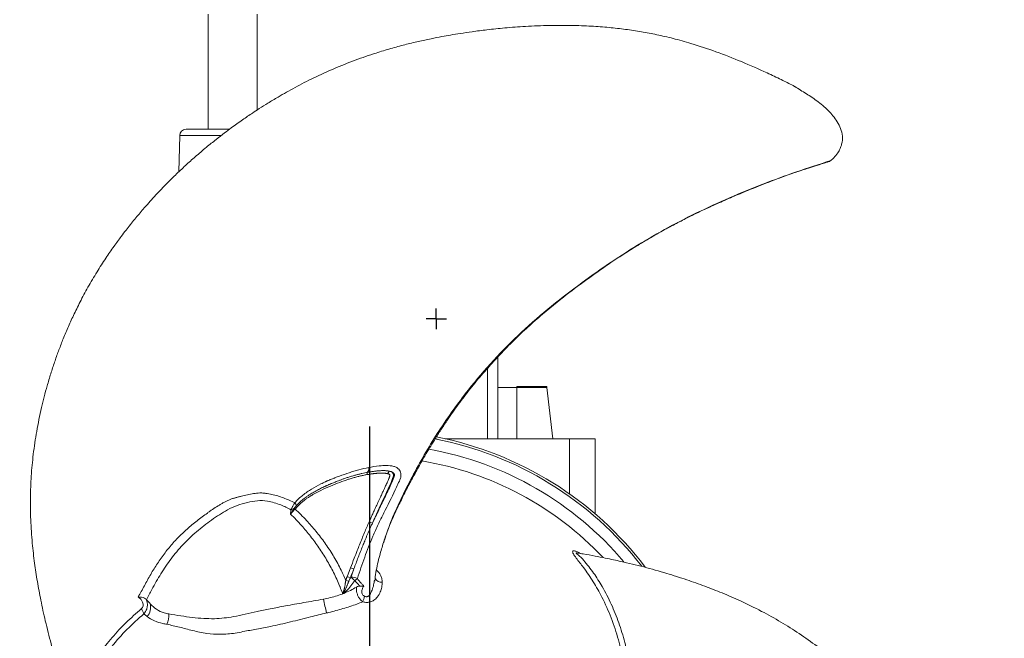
# Model space of a CAD drawing. Header units: millimetres. Extents: x 0 to 420, y 0 to 297.
# Tile 6 of 7: x 191 to 268, y 167 to 215. Entities that reach past the tile are written whole.
import ezdxf

# ---------------------------------------------------------------- set-up
doc = ezdxf.new("R2010")
doc.units = ezdxf.units.MM
doc.layers.add('AM_BOR', color=7, linetype='Continuous')

# ---------------------------------------------------------------- blocks, each defined once
blk = doc.blocks.new('SW_CENTERMARKSYMBOL_0')
at = {"layer": 'AM_BOR', "color": 0}
for p, q in [((0, 1), (0, 27.35)), ((-1, 0), (-27.35, 0)), ((0, 0), (-0.5, 0)), ((0, 0), (0, 0.5)), ((0, 0), (0, -0.5)), ((0, 0), (0.5, 0)), ((1, 0), (27.35, 0)), ((0, -1), (0, -27.35))]:
    blk.add_line(p, q, dxfattribs=at)
blk = doc.blocks.new('SW_CENTERMARKSYMBOL_1')
at = {"layer": 'AM_BOR', "color": 0}
for p, q in [((0, 0.5), (0, 0.8)), ((-0.5, 0), (-0.8, 0)), ((0, 0), (-0.5, 0)), ((0, 0), (0, 0.5)), ((0, 0), (0, -0.5)), ((0, 0), (0.5, 0)), ((0.5, 0), (0.8, 0)), ((0, -0.5), (0, -0.8))]:
    blk.add_line(p, q, dxfattribs=at)

msp = doc.modelspace()

# ---------------------------------------------------------------- linework, layer by layer
at = {"color": 7, "linetype": 'Continuous', "lineweight": 15}
for p, q in [((205.407, 215.646), (205.407, 206.634)), ((209.227, 208.145), (209.227, 215.646)), ((207.053, 206.634), (203.668, 206.634)), ((203.168, 206.144), (203.109, 203.317)), ((228.017, 182.434), (228.017, 188.824)), ((229.517, 186.434), (228.017, 186.434)), ((231.844, 186.534), (229.517, 186.534)), ((229.517, 186.534), (229.517, 186.446)), ((231.861, 186.446), (229.517, 186.446)), ((229.517, 186.446), (229.517, 182.434)), ((232.331, 182.434), (231.861, 186.446)), ((223.152, 182.458), (223.372, 182.372)), ((233.638, 182.434), (223.912, 182.434)), ((233.638, 182.434), (235.638, 182.434)), ((235.638, 182.434), (235.638, 176.558)), ((217.792, 179.627), (217.849, 179.81)), ((219.405, 179.708), (219.553, 179.9)), ((212.162, 176.907), (212.117, 176.983)), ((212.193, 176.94), (212.151, 177.029)), ((212.338, 177.104), (212.193, 176.94)), ((212.338, 177.104), (212.292, 177.203)), ((212.091, 176.831), (212.05, 176.888)), ((219.092, 174.32), (219.118, 174.41)), ((219.118, 174.41), (219.152, 174.505)), ((216.244, 171.646), (216.517, 172.348)), ((216.517, 172.348), (216.78, 172.261)), ((216.507, 171.558), (216.562, 171.628)), ((216.562, 171.628), (216.78, 172.261)), ((216.149, 171.352), (216.389, 171.292)), ((218.372, 171.308), (218.383, 171.37)), ((200.576, 169.847), (200.564, 169.859))]:
    msp.add_line(p, q, dxfattribs=at)
at = {"color": 8, "linetype": 'Continuous', "lineweight": 15}
for p, q in [((206.401, 206.144), (203.168, 206.144)), ((227.217, 182.434), (227.217, 187.936)), ((233.638, 178.118), (233.638, 182.434))]:
    msp.add_line(p, q, dxfattribs=at)
at = {"color": 7, "linetype": 'Continuous', "lineweight": 15, "flags": 128}
for points in [[(217.968, 175.928), (218.097, 175.879), (218.226, 175.83)], [(216.244, 171.646), (216.376, 171.602), (216.507, 171.558)]]:
    msp.add_lwpolyline(points, dxfattribs=at)
at = {"color": 7, "linetype": 'Continuous', "lineweight": 15}
for centre, radius, start, end in [((203.668, 206.134), 0.5, 90, 178.8), ((218.017, 156.034), 26.877, 37.7054, 79.06481), ((218.017, 156.034), 27.05, 37.22954, 78.91274), ((218.017, 156.034), 26.001, 40.16134, 79.76634), ((217.55, 180.081), 0.404, 317.85024, 15.37806), ((218.017, 156.034), 25, 43.16929, 80.61), ((212.206, 177.778), 0.801, 249.76289, 263.58314), ((211.862, 177.079), 0.448, 16.0481, 47.91973), ((211.953, 177.496), 0.616, 261.89051, 279.10149), ((216.552, 170.55), 1.078, 62.08442, 89.496), ((217.55, 172.364), 1.232, 216.66118, 236.1433), ((215.996, 172.57), 1.505, 305.21312, 314.82697), ((215.004, 170.757), 2.685, 336.54338, 346.21264), ((161.54, 157.303), 54.335, 12.22618, 13.39177), ((200.754, 168.608), 1.574, 334.1698, 4.47981)]:
    msp.add_arc(centre, radius, start, end, dxfattribs=at)
at = {"color": 8, "linetype": 'Continuous', "lineweight": 15}
msp.add_arc((218.935, 171.812), 0.593, 212.19495, 275.79526, dxfattribs=at)
at = {"color": 7, "linetype": 'Continuous', "lineweight": 15}
msp.add_ellipse((231.983, 182.534), major_axis=(-0.14, 4), ratio=0.017444, start_param=6.073136, end_param=6.282576, dxfattribs=at)
for points, knots in [([(251.152, 210.028), (251.138, 210.035), (250.815, 210.202), (250.124, 210.543), (248.783, 211.184), (247.089, 211.931), (245.103, 212.71), (243.316, 213.303), (241.77, 213.736), (240.478, 214.037), (239.239, 214.273), (237.997, 214.459), (236.694, 214.604), (235.287, 214.71), (233.732, 214.768), (232.012, 214.766), (230.271, 214.696), (228.641, 214.572), (227.253, 214.428), (226.095, 214.28), (225.149, 214.14), (224.363, 214.012), (223.605, 213.876), (222.765, 213.712), (221.799, 213.502), (220.748, 213.248), (219.642, 212.948), (218.345, 212.556), (216.857, 212.042), (215.232, 211.39), (213.663, 210.673), (212.209, 209.928), (211.022, 209.259), (210.096, 208.7), (209.435, 208.283), (208.91, 207.939), (208.477, 207.647), (208.066, 207.364), (207.638, 207.061), (207.166, 206.718), (206.627, 206.316), (205.978, 205.813), (205.213, 205.195), (204.415, 204.517), (203.607, 203.793), (202.855, 203.084), (202.163, 202.397), (201.582, 201.793), (201.089, 201.26), (200.682, 200.807), (200.321, 200.392), (199.99, 200.002), (199.653, 199.596), (199.315, 199.177), (198.963, 198.731), (198.534, 198.169), (198.003, 197.443), (197.368, 196.523), (196.685, 195.457), (196.011, 194.313), (195.398, 193.172), (194.875, 192.108), (194.423, 191.109), (194.036, 190.18), (193.693, 189.287), (193.383, 188.413), (193.087, 187.506), (192.735, 186.323), (192.349, 184.823), (191.984, 183.039), (191.719, 181.251), (191.556, 179.519), (191.49, 177.813), (191.517, 176.064), (191.633, 174.358), (191.815, 172.754), (192.041, 171.267), (192.319, 169.764), (192.675, 168.134), (193.115, 166.405), (193.519, 165.029), (193.832, 164.043), (194.046, 163.393), (194.308, 162.631), (194.55, 161.949), (194.71, 161.524), (194.76, 161.394)], [0, 0, 0, 0, 0.000462, 0.010942, 0.02316, 0.045156, 0.066619, 0.087311, 0.101809, 0.114946, 0.127238, 0.139826, 0.15279, 0.166784, 0.182425, 0.199763, 0.218776, 0.235141, 0.249239, 0.261005, 0.270466, 0.278176, 0.285086, 0.29382, 0.304105, 0.315086, 0.326697, 0.338932, 0.356364, 0.374701, 0.392444, 0.409217, 0.424872, 0.434422, 0.442601, 0.449055, 0.453861, 0.458796, 0.464571, 0.470164, 0.476961, 0.485491, 0.4957, 0.507568, 0.51812, 0.529557, 0.539871, 0.5486, 0.555749, 0.562586, 0.567627, 0.572891, 0.578451, 0.584018, 0.58962, 0.596138, 0.606059, 0.617743, 0.631104, 0.645687, 0.659277, 0.671589, 0.682681, 0.693493, 0.702994, 0.712533, 0.722467, 0.732826, 0.751138, 0.771014, 0.790117, 0.808178, 0.826121, 0.844461, 0.863951, 0.88057, 0.895643, 0.911252, 0.92822, 0.947152, 0.965837, 0.971674, 0.978346, 0.986407, 0.995832, 1, 1, 1, 1]), ([(254.038, 204.185), (254.078, 204.216), (254.143, 204.264), (254.372, 204.479), (254.583, 204.748), (254.782, 205.118), (254.935, 205.548), (255.003, 206.095), (254.842, 206.694), (254.567, 207.227), (254.148, 207.812), (253.496, 208.467), (252.622, 209.111), (251.836, 209.603), (251.361, 209.897), (251.188, 210.005), (251.158, 210.025), (251.14, 210.036), (251.131, 210.041), (251.127, 210.044), (251.126, 210.045), (251.127, 210.044), (251.133, 210.04), (251.142, 210.035), (251.149, 210.03), (251.152, 210.028)], [0, 0, 0, 0, 0.035856, 0.057226, 0.118783, 0.164448, 0.210165, 0.286411, 0.362784, 0.434767, 0.506902, 0.628381, 0.774765, 0.908808, 0.97581, 0.982752, 0.988253, 0.990204, 0.992165, 0.993162, 0.994169, 0.995052, 0.996285, 0.998571, 1, 1, 1, 1]), ([(219.152, 174.505), (219.262, 174.82), (219.47, 175.421), (219.808, 176.221), (220.108, 176.872), (220.368, 177.421), (220.625, 177.948), (220.975, 178.638), (221.423, 179.482), (221.933, 180.406), (222.389, 181.199), (222.79, 181.872), (223.188, 182.519), (223.625, 183.209), (224.077, 183.89), (224.515, 184.522), (225.096, 185.331), (225.878, 186.355), (226.839, 187.521), (227.771, 188.572), (228.661, 189.513), (229.606, 190.452), (230.655, 191.427), (231.787, 192.408), (233.12, 193.494), (234.658, 194.666), (236.422, 195.924), (238.005, 196.969), (239.411, 197.835), (240.577, 198.512), (241.68, 199.116), (242.629, 199.613), (243.516, 200.063), (244.485, 200.511), (245.602, 201.018), (246.806, 201.54), (247.868, 201.981), (248.772, 202.342), (249.501, 202.624), (250.202, 202.885), (250.751, 203.082), (251.144, 203.22), (251.377, 203.303), (251.611, 203.375), (251.916, 203.47), (252.363, 203.616), (252.988, 203.817), (253.537, 203.994), (253.877, 204.1), (253.952, 204.123)], [0, 0, 0, 0, 0.02111, 0.04025, 0.05516, 0.066765, 0.079141, 0.092705, 0.116354, 0.1403, 0.160268, 0.174852, 0.190372, 0.208732, 0.226847, 0.242399, 0.257742, 0.290446, 0.324825, 0.354533, 0.38037, 0.407726, 0.439653, 0.471575, 0.50286, 0.548704, 0.594157, 0.64056, 0.668934, 0.698284, 0.725276, 0.747495, 0.764782, 0.787017, 0.813948, 0.841292, 0.868816, 0.885704, 0.902018, 0.917763, 0.93253, 0.938639, 0.943758, 0.947908, 0.953784, 0.963569, 0.977299, 0.995003, 1, 1, 1, 1]), ([(253.952, 204.124), (253.953, 204.125), (253.958, 204.128), (253.978, 204.142), (254.006, 204.161), (254.019, 204.171), (254.036, 204.184), (254.038, 204.185)], [0, 0, 0, 0, 0.093308, 0.305304, 0.5165, 0.938267, 1, 1, 1, 1]), ([(212.162, 177.412), (212.256, 177.528), (212.358, 177.635), (212.569, 177.838), (212.677, 177.932), (213.01, 178.199), (213.241, 178.357), (213.713, 178.646), (213.954, 178.777), (214.26, 178.93), (214.321, 178.96), (214.443, 179.019), (214.504, 179.048), (214.581, 179.082), (214.596, 179.09), (214.627, 179.103), (214.643, 179.11), (214.689, 179.131), (214.719, 179.146), (214.781, 179.172), (214.812, 179.183), (214.858, 179.205), (214.872, 179.213), (214.903, 179.227), (214.919, 179.233), (214.997, 179.263), (215.059, 179.286), (215.151, 179.321), (215.181, 179.333), (215.242, 179.357), (215.273, 179.37), (215.364, 179.408), (215.425, 179.43), (215.547, 179.476), (215.608, 179.499), (215.914, 179.61), (216.158, 179.695), (216.53, 179.816), (216.654, 179.855), (216.905, 179.932), (217.032, 179.969), (217.415, 180.073), (217.675, 180.136), (217.939, 180.188)], [0, 0, 0, 0, 0.0625, 0.0625, 0.125, 0.125, 0.25, 0.25, 0.375, 0.375, 0.40625, 0.40625, 0.4375, 0.4375, 0.445313, 0.445313, 0.453125, 0.453125, 0.46875, 0.46875, 0.484375, 0.484375, 0.492188, 0.492188, 0.5, 0.5, 0.53125, 0.53125, 0.546875, 0.546875, 0.5625, 0.5625, 0.59375, 0.59375, 0.625, 0.625, 0.75, 0.75, 0.8125, 0.8125, 0.875, 0.875, 1, 1, 1, 1]), ([(217.939, 180.188), (218.213, 180.237), (218.669, 180.318), (219.326, 180.355), (219.79, 180.324), (220.141, 180.187), (220.332, 180.025), (220.438, 179.816), (220.474, 179.592), (220.416, 179.264), (220.221, 178.888), (219.802, 177.973), (219.268, 176.932), (218.678, 175.73), (218.154, 174.583), (217.612, 173.162), (217.242, 172.056), (217.057, 171.503)], [0, 0, 0, 0, 0.07839, 0.130544, 0.183631, 0.206771, 0.230818, 0.247367, 0.264008, 0.285182, 0.327423, 0.369884, 0.537491, 0.621323, 0.70512, 0.852356, 1, 1, 1, 1]), ([(212.292, 177.203), (212.307, 177.221), (212.343, 177.262), (212.407, 177.332), (212.491, 177.417), (212.608, 177.528), (212.748, 177.65), (212.899, 177.77), (213.059, 177.888), (213.233, 178.007), (213.41, 178.12), (213.64, 178.259), (213.918, 178.414), (214.208, 178.562), (214.408, 178.657), (214.509, 178.704), (214.567, 178.731), (214.611, 178.751), (214.656, 178.771), (214.715, 178.798), (214.773, 178.823), (214.832, 178.849), (214.891, 178.874), (214.967, 178.906), (215.067, 178.949), (215.185, 178.998), (215.327, 179.055), (215.491, 179.12), (215.68, 179.192), (215.892, 179.27), (216.128, 179.353), (216.386, 179.438), (216.654, 179.521), (216.92, 179.597), (217.172, 179.663), (217.41, 179.721), (217.634, 179.77), (217.779, 179.797), (217.849, 179.81)], [0, 0, 0, 0, 0.010313, 0.024405, 0.042371, 0.064302, 0.097596, 0.127398, 0.15344, 0.190065, 0.226132, 0.252705, 0.317298, 0.377624, 0.40876, 0.424318, 0.431294, 0.439869, 0.447643, 0.455414, 0.470953, 0.47872, 0.486486, 0.502011, 0.51886, 0.539779, 0.564591, 0.593639, 0.626758, 0.663917, 0.705128, 0.750387, 0.798531, 0.844017, 0.886916, 0.927223, 0.964918, 1, 1, 1, 1]), ([(217.792, 179.627), (217.746, 179.618), (217.652, 179.601), (217.512, 179.573), (217.37, 179.542), (217.227, 179.509), (217.084, 179.474), (216.939, 179.437), (216.794, 179.397), (216.647, 179.355), (216.499, 179.31), (216.172, 179.207), (215.651, 179.024), (214.934, 178.737), (214.232, 178.423), (213.698, 178.141), (213.341, 177.925), (213.124, 177.784), (212.945, 177.657), (212.797, 177.542), (212.672, 177.437), (212.554, 177.329), (212.442, 177.219), (212.372, 177.142), (212.338, 177.104)], [0, 0, 0, 0, 0.024026, 0.048266, 0.072725, 0.097405, 0.122309, 0.147442, 0.172806, 0.198405, 0.224241, 0.250317, 0.370388, 0.500383, 0.634933, 0.75047, 0.796299, 0.837844, 0.875152, 0.901567, 0.927221, 0.952152, 0.976397, 1, 1, 1, 1]), ([(219.405, 179.708), (219.388, 179.711), (219.353, 179.718), (219.3, 179.726), (219.243, 179.734), (219.184, 179.739), (219.123, 179.744), (219.059, 179.747), (218.993, 179.748), (218.924, 179.748), (218.852, 179.747), (218.778, 179.745), (218.701, 179.741), (218.621, 179.736), (218.539, 179.729), (218.455, 179.721), (218.368, 179.712), (218.278, 179.701), (218.186, 179.689), (218.091, 179.675), (217.994, 179.66), (217.894, 179.644), (217.827, 179.633), (217.792, 179.627)], [0, 0, 0, 0, 0.032036, 0.065535, 0.10052, 0.137012, 0.17503, 0.214589, 0.255705, 0.298389, 0.342653, 0.388508, 0.435963, 0.485026, 0.535704, 0.588005, 0.641934, 0.697498, 0.754702, 0.813549, 0.874046, 0.936195, 1, 1, 1, 1]), ([(217.849, 179.81), (217.895, 179.819), (217.985, 179.835), (218.12, 179.857), (218.253, 179.876), (218.384, 179.894), (218.519, 179.909), (218.657, 179.923), (218.795, 179.933), (218.927, 179.94), (219.051, 179.943), (219.167, 179.942), (219.276, 179.938), (219.376, 179.929), (219.468, 179.918), (219.526, 179.906), (219.553, 179.9)], [0, 0, 0, 0, 0.081369, 0.161345, 0.239903, 0.317014, 0.392665, 0.477873, 0.558923, 0.63566, 0.708013, 0.775908, 0.839221, 0.89779, 0.951454, 1, 1, 1, 1]), ([(217.968, 175.928), (218, 176.001), (218.072, 176.162), (218.191, 176.423), (218.329, 176.727), (218.487, 177.071), (218.665, 177.458), (218.838, 177.832), (218.992, 178.165), (219.114, 178.43), (219.215, 178.651), (219.298, 178.834), (219.367, 178.988), (219.426, 179.12), (219.475, 179.233), (219.511, 179.319), (219.537, 179.383), (219.555, 179.429), (219.57, 179.471), (219.582, 179.508), (219.591, 179.54), (219.597, 179.567), (219.601, 179.587), (219.601, 179.602), (219.597, 179.613), (219.59, 179.623), (219.581, 179.633), (219.569, 179.643), (219.554, 179.653), (219.536, 179.663), (219.507, 179.677), (219.463, 179.693), (219.425, 179.703), (219.405, 179.708)], [0, 0, 0, 0, 0.056252, 0.123308, 0.201167, 0.289832, 0.389301, 0.499577, 0.57898, 0.647085, 0.703891, 0.749399, 0.788154, 0.821889, 0.850607, 0.87431, 0.887069, 0.898533, 0.908709, 0.917605, 0.925237, 0.931627, 0.936813, 0.939136, 0.941631, 0.944514, 0.947925, 0.951952, 0.956647, 0.962043, 0.968162, 0.982952, 1, 1, 1, 1]), ([(219.553, 179.9), (219.734, 179.858), (219.962, 179.701), (219.61, 178.798), (218.772, 177.063), (218.226, 175.83)], [0.5884147, 0.5884147, 0.5884147, 0.5884147, 0.6247338, 0.6616264, 0.7949072, 0.7949072, 0.7949072, 0.7949072]), ([(218.226, 175.83), (218.309, 176.008), (218.393, 176.185), (218.561, 176.537), (218.646, 176.713), (218.9, 177.241), (219.071, 177.592), (219.326, 178.119), (219.41, 178.295), (219.577, 178.647), (219.66, 178.824), (219.781, 179.09), (219.822, 179.179), (219.879, 179.315), (219.897, 179.36), (219.928, 179.454), (219.942, 179.503), (219.949, 179.577), (219.949, 179.603), (219.94, 179.653), (219.931, 179.677), (219.905, 179.72), (219.889, 179.74), (219.854, 179.774), (219.834, 179.789), (219.794, 179.815), (219.772, 179.827), (219.729, 179.847), (219.708, 179.855), (219.641, 179.879), (219.597, 179.891), (219.553, 179.9)], [0, 0, 0, 0, 0.125, 0.125, 0.25, 0.25, 0.5, 0.5, 0.625, 0.625, 0.75, 0.75, 0.8125, 0.8125, 0.84375, 0.84375, 0.875, 0.875, 0.890625, 0.890625, 0.90625, 0.90625, 0.921875, 0.921875, 0.9375, 0.9375, 0.953125, 0.953125, 0.96875, 0.96875, 1, 1, 1, 1]), ([(199.916, 170.059), (200.004, 170.202), (200.087, 170.348), (200.252, 170.642), (200.332, 170.79), (200.574, 171.236), (200.735, 171.535), (200.987, 171.975), (201.074, 172.121), (201.251, 172.408), (201.342, 172.55), (201.622, 172.972), (201.817, 173.247), (202.227, 173.783), (202.441, 174.045), (202.776, 174.427), (202.892, 174.552), (203.13, 174.795), (203.254, 174.911), (203.501, 175.142), (203.625, 175.256), (203.875, 175.483), (204.002, 175.594), (204.261, 175.81), (204.392, 175.914), (204.657, 176.121), (204.79, 176.223), (205.059, 176.424), (205.194, 176.523), (205.399, 176.67), (205.467, 176.719), (205.604, 176.817), (205.672, 176.866), (205.88, 177.009), (206.022, 177.1), (206.237, 177.233), (206.309, 177.276), (206.42, 177.339), (206.456, 177.359), (206.53, 177.401), (206.566, 177.422), (206.677, 177.483), (206.753, 177.522), (206.904, 177.594), (206.98, 177.628), (207.095, 177.677), (207.133, 177.693), (207.209, 177.725), (207.248, 177.74), (207.325, 177.767), (207.365, 177.778), (207.425, 177.793), (207.445, 177.797), (207.485, 177.805), (207.505, 177.81), (207.564, 177.824), (207.603, 177.834), (207.681, 177.856), (207.719, 177.868), (207.835, 177.904), (207.913, 177.926), (208.147, 177.99), (208.305, 178.028), (208.543, 178.078), (208.622, 178.094), (208.781, 178.123), (208.861, 178.136), (209.02, 178.158), (209.1, 178.169), (209.26, 178.187), (209.34, 178.194), (209.46, 178.198), (209.5, 178.198), (209.58, 178.195), (209.62, 178.192), (209.7, 178.185), (209.739, 178.181), (209.819, 178.173), (209.858, 178.169), (209.977, 178.155), (210.056, 178.144), (210.214, 178.117), (210.292, 178.101), (210.525, 178.049), (210.679, 178.007), (210.984, 177.913), (211.135, 177.861), (211.435, 177.749), (211.584, 177.69), (211.877, 177.559), (212.021, 177.489), (212.162, 177.412)], [0, 0, 0, 0, 0.03125, 0.03125, 0.0625, 0.0625, 0.125, 0.125, 0.15625, 0.15625, 0.1875, 0.1875, 0.25, 0.25, 0.3125, 0.3125, 0.34375, 0.34375, 0.375, 0.375, 0.40625, 0.40625, 0.4375, 0.4375, 0.46875, 0.46875, 0.5, 0.5, 0.53125, 0.53125, 0.546875, 0.546875, 0.5625, 0.5625, 0.59375, 0.59375, 0.609375, 0.609375, 0.617187, 0.617187, 0.625, 0.625, 0.640625, 0.640625, 0.65625, 0.65625, 0.664062, 0.664062, 0.671875, 0.671875, 0.679687, 0.679687, 0.683594, 0.683594, 0.6875, 0.6875, 0.695312, 0.695312, 0.703125, 0.703125, 0.71875, 0.71875, 0.75, 0.75, 0.765625, 0.765625, 0.78125, 0.78125, 0.796875, 0.796875, 0.8125, 0.8125, 0.820312, 0.820312, 0.828125, 0.828125, 0.835937, 0.835937, 0.84375, 0.84375, 0.859375, 0.859375, 0.875, 0.875, 0.90625, 0.90625, 0.9375, 0.9375, 0.96875, 0.96875, 1, 1, 1, 1]), ([(211.866, 176.886), (211.605, 177.017), (211.18, 177.23), (210.56, 177.441), (209.958, 177.598), (209.242, 177.611), (208.448, 177.469), (207.662, 177.25), (206.712, 176.796), (205.645, 176.093), (204.471, 175.184), (203.408, 174.173), (202.482, 173.064), (201.688, 171.887), (201.075, 170.8), (200.716, 170.114), (200.576, 169.847)], [0, 0, 0, 0, 0.061548, 0.10052, 0.139444, 0.194206, 0.249317, 0.306225, 0.363013, 0.4617, 0.560591, 0.659233, 0.752708, 0.846469, 0.940151, 1, 1, 1, 1]), ([(211.93, 177.027), (211.963, 177.094), (212.001, 177.16), (212.08, 177.289), (212.121, 177.352), (212.162, 177.412)], [0, 0, 0, 0, 0.5, 0.5, 1, 1, 1, 1]), ([(211.837, 176.543), (211.837, 176.543), (211.831, 176.657), (211.848, 176.772), (211.866, 176.886)], [0, 0, 0, 0, 0.0058909, 1, 1, 1, 1]), ([(211.837, 176.543), (211.856, 176.574), (211.875, 176.606), (211.913, 176.668), (211.931, 176.698), (211.984, 176.785), (212.018, 176.839), (212.05, 176.888)], [0, 0, 0, 0, 0.25, 0.25, 0.5, 0.5, 1, 1, 1, 1]), ([(212.091, 176.831), (212.083, 176.822), (212.066, 176.805), (212.041, 176.778), (212.016, 176.75), (211.991, 176.722), (211.966, 176.693), (211.94, 176.664), (211.914, 176.634), (211.889, 176.604), (211.863, 176.573), (211.846, 176.553), (211.837, 176.543)], [0, 0, 0, 0, 0.0957089, 0.1921239, 0.289343, 0.3874615, 0.4865714, 0.586762, 0.688119, 0.7907253, 0.8946602, 1, 1, 1, 1]), ([(215.902, 170.33), (215.895, 170.349), (215.829, 170.522), (215.751, 170.722), (215.533, 171.257), (215.204, 171.981), (214.662, 172.977), (214.058, 173.923), (213.399, 174.814), (212.666, 175.7), (212.126, 176.249), (211.837, 176.543)], [0, 0, 0, 0, 0.007806, 0.071012, 0.082166, 0.230097, 0.379147, 0.528217, 0.678182, 0.828166, 1, 1, 1, 1]), ([(212.193, 176.94), (212.492, 176.649), (213.057, 176.1), (213.826, 175.206), (214.522, 174.296), (215.16, 173.324), (215.709, 172.343), (216.01, 171.664), (216.149, 171.352)], [0, 0, 0, 0, 0.188153, 0.355097, 0.522023, 0.689446, 0.85684, 1, 1, 1, 1]), ([(216.517, 172.348), (216.613, 172.595), (216.786, 173.042), (217.021, 173.643), (217.225, 174.159), (217.414, 174.627), (217.604, 175.085), (217.787, 175.516), (217.909, 175.793), (217.968, 175.928)], [0, 0, 0, 0, 0.204994, 0.371667, 0.500022, 0.635516, 0.764001, 0.885491, 1, 1, 1, 1]), ([(218.226, 175.83), (218.188, 175.744), (218.112, 175.576), (218.003, 175.328), (217.9, 175.091), (217.803, 174.864), (217.713, 174.648), (217.628, 174.443), (217.549, 174.248), (217.377, 173.821), (217.118, 173.16), (216.892, 172.559), (216.78, 172.261)], [0, 0, 0, 0, 0.073496, 0.143866, 0.21107, 0.275105, 0.335943, 0.393585, 0.448035, 0.499301, 0.7523, 1, 1, 1, 1]), ([(218.411, 171.303), (218.44, 171.53), (218.526, 172.206), (218.757, 173.213), (218.991, 173.984), (219.092, 174.32)], [0, 0, 0, 0, 0.222673, 0.662092, 1, 1, 1, 1]), ([(234.301, 173.497), (234.299, 173.497), (234.285, 173.498), (234.286, 173.499), (234.286, 173.499)], [0, 0, 0, 0, 0.091686, 1, 1, 1, 1]), ([(248.211, 100.342), (248.224, 100.35), (248.53, 100.546), (249.17, 100.974), (250.396, 101.815), (251.89, 102.909), (253.558, 104.239), (254.965, 105.49), (256.113, 106.612), (257.019, 107.58), (257.843, 108.536), (258.625, 109.519), (259.403, 110.574), (260.198, 111.74), (261.025, 113.057), (261.884, 114.548), (262.694, 116.091), (263.402, 117.565), (263.97, 118.839), (264.421, 119.915), (264.774, 120.804), (265.055, 121.549), (265.317, 122.274), (265.594, 123.083), (265.896, 124.024), (266.201, 125.062), (266.494, 126.169), (266.803, 127.489), (267.102, 129.035), (267.35, 130.768), (267.513, 132.485), (267.596, 134.116), (267.61, 135.479), (267.589, 136.561), (267.558, 137.342), (267.522, 137.969), (267.486, 138.489), (267.446, 138.987), (267.398, 139.509), (267.337, 140.09), (267.258, 140.757), (267.148, 141.571), (266.995, 142.542), (266.806, 143.572), (266.583, 144.634), (266.345, 145.64), (266.096, 146.583), (265.864, 147.387), (265.649, 148.081), (265.46, 148.66), (265.281, 149.181), (265.109, 149.661), (264.925, 150.157), (264.732, 150.659), (264.522, 151.187), (264.25, 151.839), (263.886, 152.663), (263.406, 153.672), (262.825, 154.797), (262.171, 155.952), (261.49, 157.054), (260.83, 158.038), (260.19, 158.929), (259.579, 159.729), (258.978, 160.473), (258.376, 161.179), (257.738, 161.889), (256.89, 162.784), (255.784, 163.869), (254.421, 165.077), (253.005, 166.201), (251.587, 167.207), (250.142, 168.117), (248.614, 168.969), (247.079, 169.721), (245.599, 170.365), (244.198, 170.914), (242.757, 171.424), (241.168, 171.931), (239.451, 172.414), (238.057, 172.753), (237.046, 172.974), (236.376, 173.114), (235.585, 173.268), (234.874, 173.399), (234.426, 173.473), (234.288, 173.496)], [0, 0, 0, 0, 0.000462, 0.010941, 0.023159, 0.045156, 0.066618, 0.08731, 0.101809, 0.114945, 0.127237, 0.139825, 0.15279, 0.166784, 0.182424, 0.199762, 0.218776, 0.235141, 0.249238, 0.261004, 0.270465, 0.278175, 0.285086, 0.29382, 0.304105, 0.315085, 0.326696, 0.338932, 0.356364, 0.3747, 0.392444, 0.409216, 0.424872, 0.434421, 0.442601, 0.449054, 0.45386, 0.458796, 0.46457, 0.470164, 0.476961, 0.48549, 0.4957, 0.507568, 0.51812, 0.529557, 0.539871, 0.5486, 0.555749, 0.562586, 0.567626, 0.572891, 0.57845, 0.584018, 0.58962, 0.596138, 0.606059, 0.617742, 0.631104, 0.645687, 0.659277, 0.671588, 0.682681, 0.693493, 0.702994, 0.712533, 0.722467, 0.732826, 0.751138, 0.771014, 0.790117, 0.808177, 0.826121, 0.844461, 0.863951, 0.88057, 0.895643, 0.911252, 0.92822, 0.947151, 0.965837, 0.971674, 0.978346, 0.986407, 0.995832, 1, 1, 1, 1]), ([(216.149, 171.352), (216.154, 171.372), (216.165, 171.411), (216.183, 171.471), (216.202, 171.53), (216.222, 171.588), (216.237, 171.626), (216.244, 171.646)], [0, 0, 0, 0, 0.198847, 0.398117, 0.597964, 0.798541, 1, 1, 1, 1]), ([(214.397, 169.887), (214.758, 169.966), (215.489, 170.125), (216.346, 170.479), (216.829, 170.745), (216.983, 170.83)], [0, 0, 0, 0, 0.3990253, 0.8076921, 1, 1, 1, 1]), ([(215.902, 170.33), (215.908, 170.342), (215.92, 170.366), (215.938, 170.405), (215.955, 170.447), (215.971, 170.492), (215.988, 170.54), (216.003, 170.591), (216.018, 170.646), (216.033, 170.704), (216.046, 170.765), (216.062, 170.844), (216.078, 170.936), (216.096, 171.038), (216.112, 171.13), (216.125, 171.213), (216.137, 171.286), (216.145, 171.331), (216.149, 171.352)], [0, 0, 0, 0, 0.038424, 0.079287, 0.122636, 0.168518, 0.216975, 0.268053, 0.321791, 0.378232, 0.437418, 0.499387, 0.606, 0.70341, 0.791567, 0.870409, 0.939891, 1, 1, 1, 1]), ([(216.864, 171.34), (216.756, 171.206), (216.54, 170.936), (216.268, 170.573), (216.028, 170.388), (215.916, 170.336), (215.902, 170.33)], [0, 0, 0, 0, 0.3709747, 0.7422561, 0.9669149, 1, 1, 1, 1]), ([(216.389, 171.292), (216.382, 171.275), (216.367, 171.238), (216.344, 171.179), (216.318, 171.113), (216.289, 171.04), (216.259, 170.961), (216.226, 170.877), (216.185, 170.778), (216.133, 170.665), (216.078, 170.567), (216.026, 170.487), (215.975, 170.413), (215.929, 170.361), (215.902, 170.33)], [0, 0, 0, 0, 0.051289, 0.109448, 0.174482, 0.246393, 0.324308, 0.406733, 0.49379, 0.621566, 0.75089, 0.80427, 0.885714, 1, 1, 1, 1]), ([(217.249, 170.91), (217.232, 170.926), (217.093, 171.061), (216.971, 171.21), (216.864, 171.34)], [0, 0, 0, 0, 0.121848, 1, 1, 1, 1]), ([(217.467, 169.688), (217.41, 169.734), (217.29, 169.83), (217.149, 170.036), (217.048, 170.264), (216.986, 170.517), (216.974, 170.704), (216.982, 170.812), (216.983, 170.83)], [0, 0, 0, 0, 0.174287, 0.369332, 0.561969, 0.731712, 0.957159, 1, 1, 1, 1]), ([(216.983, 170.83), (217.04, 170.857), (217.125, 170.898), (217.218, 170.907), (217.249, 170.91)], [0, 0, 0, 0, 0.670774, 1, 1, 1, 1]), ([(217.057, 171.503), (217.152, 171.378), (217.291, 171.196), (217.467, 171.006), (217.54, 170.938), (217.561, 170.919)], [0, 0, 0, 0, 0.613304, 0.893168, 1, 1, 1, 1]), ([(217.249, 170.91), (217.354, 170.913), (217.46, 170.917), (217.56, 170.919), (217.561, 170.919)], [0, 0, 0, 0, 0.993806, 1, 1, 1, 1]), ([(217.561, 170.919), (217.545, 170.895), (217.488, 170.809), (217.424, 170.667), (217.397, 170.503), (217.409, 170.371), (217.452, 170.259), (217.524, 170.17), (217.585, 170.133), (217.612, 170.117)], [0, 0, 0, 0, 0.098141, 0.347687, 0.519243, 0.63981, 0.769683, 0.897264, 1, 1, 1, 1]), ([(218.994, 171.223), (218.989, 171.093), (218.977, 170.833), (218.853, 170.434), (218.658, 170.074), (218.384, 169.809), (218.089, 169.664), (217.793, 169.623), (217.584, 169.654), (217.483, 169.683), (217.467, 169.688)], [0, 0, 0, 0, 0.1707414, 0.3414725, 0.5323172, 0.67357, 0.7798495, 0.8867169, 0.9825417, 1, 1, 1, 1]), ([(199.916, 170.059), (199.917, 170.059), (200.013, 170.061), (200.192, 170.048), (200.423, 169.982), (200.518, 169.899), (200.564, 169.859)], [0, 0, 0, 0, 0.003701, 0.359916, 0.690886, 1, 1, 1, 1]), ([(200.17, 169.132), (200.204, 169.165), (200.27, 169.231), (200.319, 169.368), (200.32, 169.514), (200.271, 169.683), (200.193, 169.805), (200.073, 169.943), (199.988, 170.006), (199.916, 170.059)], [0, 0, 0, 0, 0.130781, 0.262022, 0.384607, 0.513495, 0.718978, 0.759449, 1, 1, 1, 1]), ([(200.564, 169.859), (200.574, 169.834), (200.616, 169.725), (200.656, 169.52), (200.639, 169.241), (200.547, 168.97), (200.426, 168.819), (200.367, 168.745)], [0, 0, 0, 0, 0.066707, 0.291954, 0.517984, 0.763907, 1, 1, 1, 1]), ([(200.88, 169.511), (200.912, 169.351), (200.907, 169.177), (200.822, 168.836), (200.743, 168.67), (200.635, 168.525)], [0, 0, 0, 0, 0.5, 0.5, 1, 1, 1, 1]), ([(200.88, 169.511), (201.035, 169.366), (201.348, 169.07), (201.858, 168.832), (202.2, 168.758), (202.323, 168.731)], [0, 0, 0, 0, 0.384244, 0.779503, 1, 1, 1, 1]), ([(214.397, 169.887), (213.883, 169.798), (212.898, 169.629), (211.507, 169.379), (210.285, 169.142), (209.235, 168.921), (208.292, 168.714), (207.427, 168.528), (206.611, 168.402), (205.822, 168.351), (205.002, 168.377), (204.138, 168.457), (203.237, 168.58), (202.633, 168.68), (202.323, 168.731)], [0, 0, 0, 0, 0.110477, 0.211322, 0.299251, 0.376237, 0.447325, 0.51707, 0.574994, 0.640423, 0.717134, 0.80422, 0.89939, 1, 1, 1, 1]), ([(217.467, 169.688), (217.315, 169.627), (216.815, 169.428), (215.934, 169.142), (215.136, 168.924), (214.704, 168.823), (214.642, 168.809)], [0, 0, 0, 0, 0.16847, 0.553319, 0.936375, 1, 1, 1, 1]), ([(200.17, 169.132), (200.222, 169.065), (200.267, 168.994), (200.335, 168.861), (200.357, 168.798), (200.367, 168.745)], [0, 0, 0, 0, 0.5, 0.5, 1, 1, 1, 1]), ([(200.635, 168.525), (200.611, 168.544), (200.564, 168.582), (200.495, 168.638), (200.43, 168.692), (200.388, 168.728), (200.367, 168.745)], [0, 0, 0, 0, 0.260771, 0.514361, 0.76077, 1, 1, 1, 1]), ([(202.171, 167.923), (202.064, 167.943), (201.712, 168.011), (201.157, 168.171), (200.81, 168.406), (200.635, 168.525)], [0, 0, 0, 0, 0.176142, 0.583687, 1, 1, 1, 1]), ([(214.642, 168.809), (214.226, 168.709), (213.282, 168.483), (211.822, 168.101), (210.415, 167.776), (209.179, 167.552), (208.263, 167.381), (207.316, 167.192), (206.348, 167.11), (205.226, 167.199), (204.166, 167.432), (203.141, 167.713), (202.494, 167.853), (202.171, 167.923)], [0, 0, 0, 0, 0.088332, 0.20042, 0.312401, 0.391263, 0.470152, 0.515841, 0.60481, 0.693872, 0.795738, 0.897914, 1, 1, 1, 1])]:
    msp.add_open_spline(points, degree=3, knots=knots, dxfattribs=at)
at = {"color": 8, "linetype": 'Continuous', "lineweight": 15}
for points, knots in [([(219.11, 174.316), (219.227, 174.688), (219.543, 175.688), (220.224, 177.25), (221.087, 179.017), (222.023, 180.744), (223.023, 182.426), (224.092, 184.06), (225.453, 185.946), (227.166, 188.036), (229.297, 190.269), (231.611, 192.343), (233.971, 194.198), (236.311, 195.879), (238.633, 197.398), (241.051, 198.81), (243.549, 200.11), (246.115, 201.291), (248.729, 202.358), (251.377, 203.329), (253.151, 203.9), (254.038, 204.185)], [0, 0, 0, 0, 0.024822, 0.066715, 0.108673, 0.150402, 0.191888, 0.233234, 0.27456, 0.339652, 0.404822, 0.469922, 0.53503, 0.59318, 0.651288, 0.709389, 0.767537, 0.825679, 0.883796, 0.941886, 1, 1, 1, 1]), ([(237.851, 164.964), (237.728, 165.551), (237.482, 166.726), (236.913, 168.427), (236.251, 169.932), (235.502, 171.245), (234.91, 172.128), (234.434, 172.74), (234.15, 173.101), (233.959, 173.379), (233.875, 173.556), (233.871, 173.637), (233.919, 173.678), (234.041, 173.671), (234.231, 173.598), (234.386, 173.508), (234.455, 173.468)], [0, 0, 0, 0, 0.1680579, 0.3364019, 0.5043368, 0.629558, 0.754821, 0.7971217, 0.8393475, 0.880633, 0.8958046, 0.9111052, 0.924618, 0.9435069, 0.9750527, 1, 1, 1, 1]), ([(234.288, 173.493), (234.255, 173.5), (234.21, 173.51), (234.171, 173.506), (234.158, 173.5), (234.156, 173.491), (234.163, 173.477), (234.203, 173.435), (234.43, 173.279), (234.879, 172.77), (235.531, 171.944), (236.252, 170.79), (236.921, 169.495), (237.504, 168.035), (237.973, 166.519), (238.181, 165.467), (238.284, 164.941)], [0, 0, 0, 0, 0.010407, 0.013989, 0.016021, 0.018071, 0.020291, 0.023985, 0.039839, 0.102529, 0.227015, 0.352449, 0.512056, 0.671711, 0.835855, 1, 1, 1, 1]), ([(218.545, 172.163), (218.666, 172.039), (218.859, 171.84), (218.976, 171.504), (218.988, 171.317), (218.994, 171.223)], [0, 0, 0, 0, 0.455843, 0.727305, 1, 1, 1, 1]), ([(217.612, 170.117), (217.621, 170.113), (217.664, 170.095), (217.725, 170.081), (217.804, 170.08), (217.869, 170.094), (217.961, 170.151), (218.068, 170.291), (218.186, 170.556), (218.319, 170.905), (218.354, 171.173), (218.372, 171.308)], [0, 0, 0, 0, 0.017773, 0.086534, 0.112275, 0.160552, 0.20384, 0.30744, 0.473458, 0.732833, 1, 1, 1, 1]), ([(200.367, 168.745), (199.92, 168.345), (199.025, 167.545), (197.837, 166.202), (196.864, 164.876), (196.101, 163.57), (195.633, 162.616), (195.341, 161.898), (195.171, 161.471), (195.025, 161.167), (194.914, 161.006), (194.846, 160.961), (194.786, 160.983), (194.731, 161.092), (194.7, 161.293), (194.7, 161.473), (194.7, 161.552)], [0, 0, 0, 0, 0.1680579, 0.3364018, 0.5043368, 0.629558, 0.7548211, 0.7971218, 0.8393475, 0.8806331, 0.8958046, 0.9111052, 0.924618, 0.9435069, 0.9750527, 1, 1, 1, 1]), ([(194.762, 161.395), (194.772, 161.363), (194.787, 161.319), (194.809, 161.287), (194.821, 161.279), (194.83, 161.281), (194.839, 161.294), (194.854, 161.351), (194.877, 161.625), (195.093, 162.268), (195.482, 163.246), (196.121, 164.447), (196.908, 165.674), (197.881, 166.909), (198.959, 168.074), (199.767, 168.779), (200.17, 169.132)], [0, 0, 0, 0, 0.010407, 0.013989, 0.016021, 0.018071, 0.020291, 0.023985, 0.039839, 0.102529, 0.227015, 0.352449, 0.512056, 0.671711, 0.835855, 1, 1, 1, 1])]:
    msp.add_open_spline(points, degree=3, knots=knots, dxfattribs=at)
at = {"color": 7, "linetype": 'Continuous', "lineweight": 15}
for points in [[(211.866, 176.886), (211.884, 176.933), (211.906, 176.98), (211.93, 177.027)], [(212.05, 176.888), (212.072, 176.919), (212.094, 176.951), (212.117, 176.983)], [(212.117, 176.983), (212.128, 176.998), (212.139, 177.013), (212.151, 177.029)], [(212.151, 177.029), (212.195, 177.087), (212.244, 177.147), (212.292, 177.203)], [(212.162, 176.907), (212.139, 176.881), (212.115, 176.856), (212.091, 176.831)], [(212.193, 176.94), (212.183, 176.929), (212.172, 176.918), (212.162, 176.907)], [(216.78, 172.261), (216.69, 172.029), (216.6, 171.795), (216.507, 171.558)], [(216.507, 171.558), (216.464, 171.471), (216.425, 171.382), (216.389, 171.292)], [(200.576, 169.847), (200.677, 169.735), (200.778, 169.624), (200.88, 169.511)]]:
    msp.add_open_spline(points, degree=3, dxfattribs=at)

# ---------------------------------------------------------------- block references
at = {"layer": 'AM_BOR'}
for name, p in [('SW_CENTERMARKSYMBOL_1', (223.217, 191.813)), ('SW_CENTERMARKSYMBOL_0', (218.017, 156.034))]:
    msp.add_blockref(name, p, dxfattribs=at)

doc.saveas('drawing.dxf')
